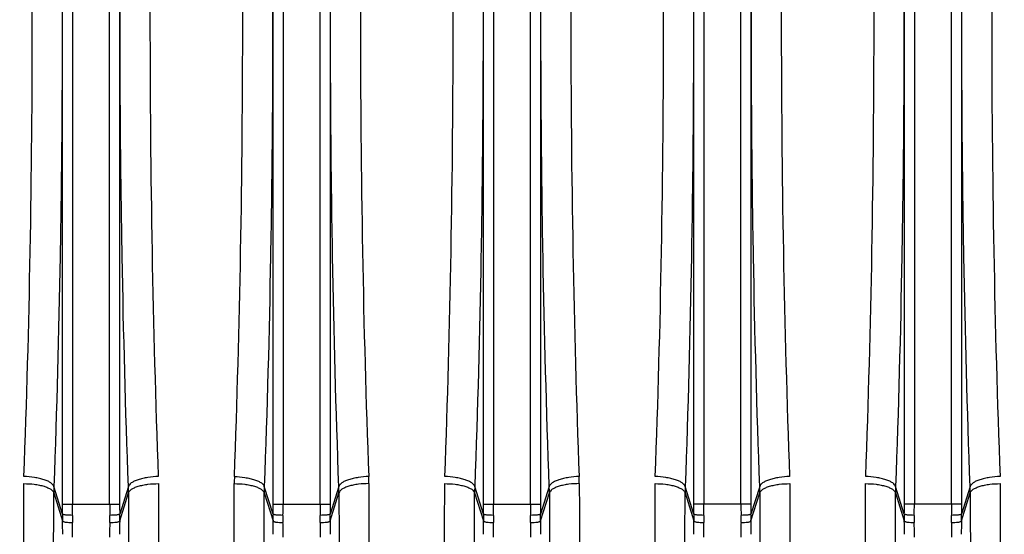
# Model space of a CAD drawing. Extents: x -1598 to 1181, y 8 to 1360.
# Tile 33 of 62: x -841 to -743, y 1158 to 1210. Entities that reach past the tile are written whole.
import ezdxf

# ---------------------------------------------------------------- set-up
doc = ezdxf.new("R2010")
doc.units = 0
doc.header["$LTSCALE"] = 65.395
doc.layers.add('SG38_1', color=7, linetype='CONTINUOUS')

msp = doc.modelspace()

# ---------------------------------------------------------------- linework, layer by layer
at = {"layer": 'SG38_1', "color": 9, "linetype": 'CONTINUOUS'}
for p, q in [((-837.032, 1161.476), (-837.032, 1258.154)), ((-836.038, 1258.154), (-836.038, 1161.476)), ((-832.339, 1161.476), (-832.339, 1258.154)), ((-831.344, 1258.154), (-831.344, 1161.476)), ((-816.032, 1161.476), (-816.032, 1258.154)), ((-815.038, 1258.154), (-815.038, 1161.476)), ((-811.339, 1161.476), (-811.339, 1258.154)), ((-810.344, 1258.154), (-810.344, 1161.476)), ((-795.032, 1161.476), (-795.032, 1258.154)), ((-794.038, 1258.154), (-794.038, 1161.476)), ((-790.339, 1161.476), (-790.339, 1258.154)), ((-789.344, 1258.154), (-789.344, 1161.476)), ((-774.032, 1161.476), (-774.032, 1258.154)), ((-773.038, 1258.154), (-773.038, 1161.476)), ((-769.339, 1161.476), (-769.339, 1258.154)), ((-768.344, 1258.154), (-768.344, 1161.476)), ((-753.032, 1161.476), (-753.032, 1258.154)), ((-752.038, 1258.154), (-752.038, 1161.476)), ((-748.339, 1161.476), (-748.339, 1258.154)), ((-747.344, 1258.154), (-747.344, 1161.476)), ((-837.92, 1162.63), (-837.038, 1159.815)), ((-837.038, 1160.486), (-837.907, 1163.261)), ((-831.339, 1159.815), (-830.457, 1162.63)), ((-830.469, 1163.261), (-831.338, 1160.486)), ((-816.92, 1162.63), (-816.038, 1159.815)), ((-816.038, 1160.486), (-816.907, 1163.261)), ((-810.339, 1159.815), (-809.457, 1162.63)), ((-809.469, 1163.261), (-810.338, 1160.486)), ((-795.92, 1162.63), (-795.038, 1159.815)), ((-795.038, 1160.486), (-795.907, 1163.261)), ((-789.339, 1159.815), (-788.457, 1162.63)), ((-788.469, 1163.261), (-789.338, 1160.486)), ((-774.92, 1162.63), (-774.038, 1159.815)), ((-774.038, 1160.486), (-774.907, 1163.261)), ((-768.339, 1159.815), (-767.457, 1162.63)), ((-767.469, 1163.261), (-768.338, 1160.486)), ((-753.92, 1162.63), (-753.038, 1159.815)), ((-753.038, 1160.486), (-753.907, 1163.261)), ((-747.339, 1159.815), (-746.457, 1162.63)), ((-746.469, 1163.261), (-747.338, 1160.486)), ((-837.032, 1161.476), (-831.344, 1161.476)), ((-816.032, 1161.476), (-810.344, 1161.476)), ((-795.032, 1161.476), (-789.344, 1161.476)), ((-768.344, 1161.476), (-774.032, 1161.476)), ((-747.344, 1161.476), (-753.032, 1161.476))]:
    msp.add_line(p, q, dxfattribs=at)
at = {"layer": 'SG38_1', "color": 2, "linetype": 'CONTINUOUS'}
for centre, radius, start, end in [((-799.631, 1163.493), 20.274, 177.85626, 179.8655), ((-825.875, 1163.517), 19.404, 0.06931, 2.16871), ((-804.875, 1163.517), 19.404, 0.06931, 2.16871), ((-819.861, 1162.594), 18.059, 177.88237, 179.88497), ((-848.524, 1162.594), 18.067, 0.11566, 2.11738), ((-777.861, 1162.594), 18.059, 177.88237, 179.88497), ((-756.861, 1162.594), 18.059, 177.88237, 179.88497), ((-785.524, 1162.594), 18.067, 0.11566, 2.11738), ((-735.861, 1162.594), 18.059, 177.88237, 179.88497), ((-764.524, 1162.594), 18.067, 0.11566, 2.11738), ((-811.624, 1160.16), 25.416, 179.26635, 180.77883), ((-856.438, 1160.16), 25.102, 359.2117, 0.74312), ((-790.624, 1160.16), 25.416, 179.26635, 180.77883), ((-835.438, 1160.16), 25.102, 359.2117, 0.74312), ((-769.624, 1160.16), 25.416, 179.26635, 180.77883), ((-814.438, 1160.16), 25.102, 359.2117, 0.74312), ((-748.624, 1160.16), 25.416, 179.26635, 180.77883), ((-793.438, 1160.16), 25.102, 359.2117, 0.74312), ((-727.624, 1160.16), 25.416, 179.26635, 180.77883), ((-772.438, 1160.16), 25.102, 359.2117, 0.74312), ((-805.94, 1160.055), 30.106, 179.38971, 180.74133), ((-862.554, 1160.055), 30.223, 359.26129, 0.60763), ((-784.94, 1160.055), 30.106, 179.38971, 180.74133), ((-841.554, 1160.055), 30.223, 359.26129, 0.60763), ((-763.94, 1160.055), 30.106, 179.38971, 180.74133), ((-820.554, 1160.055), 30.223, 359.26129, 0.60763), ((-742.94, 1160.055), 30.106, 179.38971, 180.74133), ((-799.554, 1160.055), 30.223, 359.26129, 0.60763), ((-721.94, 1160.055), 30.106, 179.38971, 180.74133), ((-778.554, 1160.055), 30.223, 359.26129, 0.60763)]:
    msp.add_arc(centre, radius, start, end, dxfattribs=at)
at = {"layer": 'SG38_1', "color": 9, "linetype": 'CONTINUOUS'}
for centre, radius, start, end in [((-798.915, 1162.595), 18.005, 177.87887, 179.88745), ((-827.462, 1162.595), 18.005, 0.1127, 2.12127), ((-806.462, 1162.595), 18.005, 0.1127, 2.12127), ((-922.328, 1161.475), 85.295, 359.33522, 0.0003), ((-941.357, 1161.475), 105.32, 359.40183, 0.00024), ((-727.366, 1161.474), 104.972, 179.9988, 180.5992), ((-746.31, 1161.474), 85.034, 179.99868, 180.6658), ((-901.328, 1161.475), 85.295, 359.33522, 0.0003), ((-920.357, 1161.475), 105.32, 359.40183, 0.00024), ((-706.366, 1161.474), 104.972, 179.9988, 180.5992), ((-725.31, 1161.474), 85.034, 179.99868, 180.6658), ((-880.328, 1161.475), 85.295, 359.33522, 0.0003), ((-899.357, 1161.475), 105.32, 359.40183, 0.00024), ((-685.366, 1161.474), 104.972, 179.9988, 180.5992), ((-704.31, 1161.474), 85.034, 179.99868, 180.6658), ((-859.328, 1161.475), 85.295, 359.33522, 0.0003), ((-878.357, 1161.475), 105.32, 359.40183, 0.00024), ((-664.366, 1161.474), 104.972, 179.9988, 180.5992), ((-683.31, 1161.474), 85.034, 179.99868, 180.6658), ((-838.328, 1161.475), 85.295, 359.33522, 0.0003), ((-857.357, 1161.475), 105.32, 359.40183, 0.00024), ((-643.366, 1161.474), 104.972, 179.9988, 180.5992), ((-662.31, 1161.474), 85.034, 179.99868, 180.6658), ((-929.554, 1158.466), 92.526, 0.01306, 0.83533), ((-950.124, 1158.168), 114.091, 0.01176, 0.7523), ((-720.546, 1158.183), 111.798, 179.24009, 179.99581), ((-740.628, 1158.479), 90.721, 179.15649, 179.99512), ((-908.587, 1158.466), 92.559, 0.01321, 0.83518), ((-929.124, 1158.168), 114.091, 0.01176, 0.7523), ((-699.546, 1158.183), 111.798, 179.24009, 179.99581), ((-719.628, 1158.479), 90.721, 179.15649, 179.99512), ((-887.556, 1158.466), 92.528, 0.01307, 0.83532), ((-908.124, 1158.168), 114.091, 0.01176, 0.7523), ((-678.546, 1158.183), 111.798, 179.24009, 179.99581), ((-698.628, 1158.479), 90.721, 179.15649, 179.99512), ((-866.556, 1158.466), 92.528, 0.01307, 0.83532), ((-887.124, 1158.168), 114.091, 0.01176, 0.7523), ((-657.546, 1158.183), 111.798, 179.24009, 179.99581), ((-677.628, 1158.479), 90.721, 179.15649, 179.99512), ((-845.579, 1158.466), 92.551, 0.01317, 0.83522), ((-866.124, 1158.168), 114.091, 0.01176, 0.7523), ((-636.546, 1158.183), 111.798, 179.24009, 179.99581), ((-656.628, 1158.479), 90.721, 179.15649, 179.99512)]:
    msp.add_arc(centre, radius, start, end, dxfattribs=at)
for points, knots in [([(-837.907, 1256.369), (-837.626, 1248.725), (-837.212, 1233.208), (-837.008, 1209.815), (-837.212, 1186.422), (-837.626, 1170.905), (-837.907, 1163.261)], [0, 0, 0, 0, 0.246421, 0.5, 0.753579, 1, 1, 1, 1]), ([(-830.469, 1163.261), (-830.75, 1170.905), (-831.165, 1186.422), (-831.369, 1209.815), (-831.165, 1233.208), (-830.75, 1248.725), (-830.469, 1256.369)], [0, 0, 0, 0, 0.246421, 0.5, 0.753579, 1, 1, 1, 1]), ([(-816.907, 1256.369), (-816.626, 1248.725), (-816.212, 1233.208), (-816.008, 1209.815), (-816.212, 1186.422), (-816.626, 1170.905), (-816.907, 1163.261)], [0, 0, 0, 0, 0.246421, 0.5, 0.753579, 1, 1, 1, 1]), ([(-809.469, 1163.261), (-809.75, 1170.905), (-810.165, 1186.422), (-810.369, 1209.815), (-810.165, 1233.208), (-809.75, 1248.725), (-809.469, 1256.369)], [0, 0, 0, 0, 0.246421, 0.5, 0.753579, 1, 1, 1, 1]), ([(-795.907, 1256.369), (-795.626, 1248.725), (-795.212, 1233.208), (-795.008, 1209.815), (-795.212, 1186.422), (-795.626, 1170.905), (-795.907, 1163.261)], [0, 0, 0, 0, 0.246421, 0.5, 0.753579, 1, 1, 1, 1]), ([(-788.469, 1163.261), (-788.75, 1170.905), (-789.165, 1186.422), (-789.369, 1209.815), (-789.165, 1233.208), (-788.75, 1248.725), (-788.469, 1256.369)], [0, 0, 0, 0, 0.246421, 0.5, 0.753579, 1, 1, 1, 1]), ([(-774.907, 1256.369), (-774.626, 1248.725), (-774.212, 1233.208), (-774.008, 1209.815), (-774.212, 1186.422), (-774.626, 1170.905), (-774.907, 1163.261)], [0, 0, 0, 0, 0.246421, 0.5, 0.753579, 1, 1, 1, 1]), ([(-767.469, 1163.261), (-767.75, 1170.905), (-768.165, 1186.422), (-768.369, 1209.815), (-768.165, 1233.208), (-767.75, 1248.725), (-767.469, 1256.369)], [0, 0, 0, 0, 0.246421, 0.5, 0.753579, 1, 1, 1, 1]), ([(-753.907, 1256.369), (-753.626, 1248.725), (-753.212, 1233.208), (-753.008, 1209.815), (-753.212, 1186.422), (-753.626, 1170.905), (-753.907, 1163.261)], [0, 0, 0, 0, 0.246421, 0.5, 0.753579, 1, 1, 1, 1]), ([(-746.469, 1163.261), (-746.75, 1170.905), (-747.165, 1186.422), (-747.369, 1209.815), (-747.165, 1233.208), (-746.75, 1248.725), (-746.469, 1256.369)], [0, 0, 0, 0, 0.246421, 0.5, 0.753579, 1, 1, 1, 1]), ([(-819.905, 1163.541), (-819.557, 1163.54), (-819.036, 1163.51), (-818.365, 1163.403), (-817.91, 1163.291), (-817.524, 1163.153), (-817.225, 1162.995), (-817.02, 1162.826), (-816.938, 1162.693), (-816.92, 1162.63)], [0, 0, 0, 0, 0.322388, 0.481536, 0.628434, 0.755953, 0.859747, 0.939547, 1, 1, 1, 1]), ([(-819.891, 1164.252), (-819.542, 1164.24), (-819.021, 1164.194), (-818.351, 1164.067), (-817.896, 1163.943), (-817.511, 1163.795), (-817.213, 1163.63), (-817.008, 1163.458), (-816.926, 1163.324), (-816.907, 1163.261)], [0, 0, 0, 0, 0.321409, 0.480487, 0.627581, 0.755488, 0.859715, 0.939773, 1, 1, 1, 1]), ([(-806.486, 1164.252), (-806.834, 1164.24), (-807.356, 1164.194), (-808.026, 1164.067), (-808.481, 1163.943), (-808.866, 1163.795), (-809.164, 1163.63), (-809.369, 1163.458), (-809.451, 1163.324), (-809.469, 1163.261)], [0, 0, 0, 0, 0.321407, 0.480484, 0.627578, 0.755484, 0.859713, 0.939772, 1, 1, 1, 1]), ([(-806.472, 1163.541), (-806.82, 1163.54), (-807.341, 1163.51), (-808.012, 1163.403), (-808.467, 1163.291), (-808.853, 1163.153), (-809.151, 1162.995), (-809.357, 1162.826), (-809.438, 1162.693), (-809.457, 1162.63)], [0, 0, 0, 0, 0.322426, 0.481577, 0.628467, 0.755974, 0.859756, 0.93955, 1, 1, 1, 1]), ([(-785.486, 1164.252), (-785.834, 1164.24), (-786.356, 1164.194), (-787.026, 1164.067), (-787.481, 1163.943), (-787.866, 1163.795), (-788.164, 1163.63), (-788.369, 1163.458), (-788.451, 1163.324), (-788.469, 1163.261)], [0, 0, 0, 0, 0.321407, 0.480484, 0.627578, 0.755484, 0.859713, 0.939772, 1, 1, 1, 1]), ([(-785.472, 1163.541), (-785.82, 1163.54), (-786.341, 1163.51), (-787.012, 1163.403), (-787.467, 1163.291), (-787.853, 1163.153), (-788.151, 1162.995), (-788.357, 1162.826), (-788.438, 1162.693), (-788.457, 1162.63)], [0, 0, 0, 0, 0.322426, 0.481577, 0.628467, 0.755974, 0.859756, 0.93955, 1, 1, 1, 1]), ([(-838.332, 1077.065), (-838.305, 1079.067), (-838.254, 1083.594), (-838.16, 1094.611), (-838.063, 1111.758), (-837.975, 1135.753), (-837.936, 1153.258), (-837.92, 1162.63)], [0, 0, 0, 0, 0.07019, 0.158732, 0.386276, 0.671395, 1, 1, 1, 1]), ([(-830.457, 1162.63), (-830.441, 1153.258), (-830.402, 1135.753), (-830.313, 1111.758), (-830.217, 1094.611), (-830.123, 1083.594), (-830.072, 1079.067), (-830.044, 1077.065)], [0, 0, 0, 0, 0.328606, 0.613724, 0.841268, 0.929811, 1, 1, 1, 1]), ([(-817.332, 1077.065), (-817.305, 1079.067), (-817.254, 1083.594), (-817.16, 1094.611), (-817.063, 1111.758), (-816.975, 1135.753), (-816.936, 1153.258), (-816.92, 1162.63)], [0, 0, 0, 0, 0.07019, 0.158732, 0.386276, 0.671395, 1, 1, 1, 1]), ([(-809.457, 1162.63), (-809.441, 1153.258), (-809.402, 1135.753), (-809.313, 1111.758), (-809.217, 1094.611), (-809.123, 1083.594), (-809.072, 1079.067), (-809.044, 1077.065)], [0, 0, 0, 0, 0.328606, 0.613724, 0.841268, 0.929811, 1, 1, 1, 1]), ([(-796.332, 1077.065), (-796.305, 1079.067), (-796.254, 1083.594), (-796.16, 1094.611), (-796.063, 1111.758), (-795.975, 1135.753), (-795.936, 1153.258), (-795.92, 1162.63)], [0, 0, 0, 0, 0.07019, 0.158732, 0.386276, 0.671395, 1, 1, 1, 1]), ([(-788.457, 1162.63), (-788.441, 1153.258), (-788.402, 1135.753), (-788.313, 1111.758), (-788.217, 1094.611), (-788.123, 1083.594), (-788.072, 1079.067), (-788.044, 1077.065)], [0, 0, 0, 0, 0.328606, 0.613724, 0.841268, 0.929811, 1, 1, 1, 1]), ([(-775.332, 1077.065), (-775.305, 1079.067), (-775.254, 1083.594), (-775.16, 1094.611), (-775.063, 1111.758), (-774.975, 1135.753), (-774.936, 1153.258), (-774.92, 1162.63)], [0, 0, 0, 0, 0.07019, 0.158732, 0.386276, 0.671395, 1, 1, 1, 1]), ([(-767.457, 1162.63), (-767.441, 1153.258), (-767.402, 1135.753), (-767.313, 1111.758), (-767.217, 1094.611), (-767.123, 1083.594), (-767.072, 1079.067), (-767.044, 1077.065)], [0, 0, 0, 0, 0.328606, 0.613724, 0.841268, 0.929811, 1, 1, 1, 1]), ([(-754.332, 1077.065), (-754.305, 1079.067), (-754.254, 1083.594), (-754.16, 1094.611), (-754.063, 1111.758), (-753.975, 1135.753), (-753.936, 1153.258), (-753.92, 1162.63)], [0, 0, 0, 0, 0.07019, 0.158732, 0.386276, 0.671395, 1, 1, 1, 1]), ([(-746.457, 1162.63), (-746.441, 1153.258), (-746.402, 1135.753), (-746.313, 1111.758), (-746.217, 1094.611), (-746.123, 1083.594), (-746.072, 1079.067), (-746.044, 1077.065)], [0, 0, 0, 0, 0.328606, 0.613724, 0.841268, 0.929811, 1, 1, 1, 1])]:
    msp.add_open_spline(points, degree=3, knots=knots, dxfattribs=at)
at = {"layer": 'SG38_1', "color": 2, "linetype": 'CONTINUOUS'}
for points, knots in [([(-840.891, 1164.252), (-840.61, 1171.733), (-840.196, 1186.92), (-839.991, 1209.815), (-840.196, 1232.711), (-840.61, 1247.897), (-840.891, 1255.379)], [0, 0, 0, 0, 0.246426, 0.500001, 0.753577, 1, 1, 1, 1]), ([(-827.486, 1255.379), (-827.767, 1247.897), (-828.181, 1232.71), (-828.386, 1209.815), (-828.181, 1186.92), (-827.767, 1171.733), (-827.486, 1164.252)], [0, 0, 0, 0, 0.246426, 0.500001, 0.753577, 1, 1, 1, 1]), ([(-819.891, 1164.252), (-819.61, 1171.733), (-819.196, 1186.92), (-818.991, 1209.815), (-819.196, 1232.711), (-819.61, 1247.897), (-819.891, 1255.379)], [0, 0, 0, 0, 0.246426, 0.500001, 0.753577, 1, 1, 1, 1]), ([(-806.486, 1255.379), (-806.767, 1247.897), (-807.181, 1232.71), (-807.386, 1209.815), (-807.181, 1186.92), (-806.767, 1171.733), (-806.486, 1164.252)], [0, 0, 0, 0, 0.246426, 0.500001, 0.753577, 1, 1, 1, 1]), ([(-798.891, 1164.252), (-798.61, 1171.733), (-798.196, 1186.92), (-797.991, 1209.815), (-798.196, 1232.711), (-798.61, 1247.897), (-798.891, 1255.379)], [0, 0, 0, 0, 0.246426, 0.500001, 0.753577, 1, 1, 1, 1]), ([(-785.486, 1255.379), (-785.767, 1247.897), (-786.181, 1232.71), (-786.386, 1209.815), (-786.181, 1186.92), (-785.767, 1171.733), (-785.486, 1164.252)], [0, 0, 0, 0, 0.246426, 0.500001, 0.753577, 1, 1, 1, 1]), ([(-777.891, 1164.252), (-777.61, 1171.733), (-777.196, 1186.92), (-776.991, 1209.815), (-777.196, 1232.711), (-777.61, 1247.897), (-777.891, 1255.379)], [0, 0, 0, 0, 0.246426, 0.500001, 0.753577, 1, 1, 1, 1]), ([(-764.486, 1255.379), (-764.767, 1247.897), (-765.181, 1232.71), (-765.386, 1209.815), (-765.181, 1186.92), (-764.767, 1171.733), (-764.486, 1164.252)], [0, 0, 0, 0, 0.246426, 0.500001, 0.753577, 1, 1, 1, 1]), ([(-756.891, 1164.252), (-756.61, 1171.733), (-756.196, 1186.92), (-755.991, 1209.815), (-756.196, 1232.711), (-756.61, 1247.897), (-756.891, 1255.379)], [0, 0, 0, 0, 0.246426, 0.500001, 0.753577, 1, 1, 1, 1]), ([(-743.486, 1255.379), (-743.767, 1247.897), (-744.181, 1232.71), (-744.386, 1209.815), (-744.181, 1186.92), (-743.767, 1171.733), (-743.486, 1164.252)], [0, 0, 0, 0, 0.246426, 0.500001, 0.753577, 1, 1, 1, 1]), ([(-841.318, 1079.62), (-841.29, 1081.583), (-841.239, 1086.024), (-841.145, 1096.83), (-841.049, 1113.649), (-840.96, 1137.182), (-840.921, 1154.349), (-840.905, 1163.541)], [0, 0, 0, 0, 0.070203, 0.158755, 0.386307, 0.671417, 1, 1, 1, 1]), ([(-840.906, 1163.541), (-840.557, 1163.54), (-840.036, 1163.51), (-839.365, 1163.403), (-838.91, 1163.291), (-838.524, 1163.153), (-838.225, 1162.995), (-838.02, 1162.826), (-837.938, 1162.693), (-837.92, 1162.63)], [0, 0, 0, 0, 0.322386, 0.481534, 0.628432, 0.755953, 0.859747, 0.939547, 1, 1, 1, 1]), ([(-837.907, 1163.261), (-837.926, 1163.324), (-838.008, 1163.458), (-838.213, 1163.63), (-838.511, 1163.795), (-838.896, 1163.943), (-839.351, 1164.067), (-840.021, 1164.194), (-840.542, 1164.24), (-840.891, 1164.252)], [0, 0, 0, 0, 0.060229, 0.140289, 0.244518, 0.372425, 0.519518, 0.678595, 1, 1, 1, 1]), ([(-827.486, 1164.252), (-827.834, 1164.24), (-828.356, 1164.194), (-829.026, 1164.067), (-829.481, 1163.943), (-829.866, 1163.795), (-830.164, 1163.63), (-830.369, 1163.458), (-830.451, 1163.324), (-830.469, 1163.261)], [0, 0, 0, 0, 0.321405, 0.480482, 0.627575, 0.755482, 0.859711, 0.939771, 1, 1, 1, 1]), ([(-830.457, 1162.63), (-830.438, 1162.693), (-830.357, 1162.826), (-830.151, 1162.995), (-829.853, 1163.153), (-829.467, 1163.291), (-829.012, 1163.403), (-828.341, 1163.51), (-827.82, 1163.54), (-827.472, 1163.541)], [0, 0, 0, 0, 0.060454, 0.140252, 0.24404, 0.371552, 0.518443, 0.677591, 1, 1, 1, 1]), ([(-827.472, 1163.541), (-827.456, 1154.349), (-827.417, 1137.181), (-827.329, 1113.649), (-827.232, 1096.83), (-827.138, 1086.024), (-827.087, 1081.583), (-827.059, 1079.62)], [0, 0, 0, 0, 0.328583, 0.613693, 0.841245, 0.929797, 1, 1, 1, 1]), ([(-820.318, 1079.62), (-820.29, 1081.583), (-820.239, 1086.024), (-820.145, 1096.83), (-820.049, 1113.649), (-819.96, 1137.182), (-819.921, 1154.349), (-819.905, 1163.541)], [0, 0, 0, 0, 0.070203, 0.158755, 0.386307, 0.671417, 1, 1, 1, 1]), ([(-806.472, 1163.541), (-806.456, 1154.349), (-806.417, 1137.181), (-806.329, 1113.649), (-806.232, 1096.83), (-806.138, 1086.024), (-806.087, 1081.583), (-806.059, 1079.62)], [0, 0, 0, 0, 0.328583, 0.613693, 0.841245, 0.929797, 1, 1, 1, 1]), ([(-799.318, 1079.62), (-799.29, 1081.583), (-799.239, 1086.024), (-799.145, 1096.83), (-799.049, 1113.649), (-798.96, 1137.182), (-798.921, 1154.349), (-798.905, 1163.541)], [0, 0, 0, 0, 0.070203, 0.158755, 0.386307, 0.671417, 1, 1, 1, 1]), ([(-798.906, 1163.541), (-798.557, 1163.54), (-798.036, 1163.51), (-797.365, 1163.403), (-796.91, 1163.291), (-796.524, 1163.153), (-796.225, 1162.995), (-796.02, 1162.826), (-795.938, 1162.693), (-795.92, 1162.63)], [0, 0, 0, 0, 0.322386, 0.481534, 0.628432, 0.755953, 0.859747, 0.939547, 1, 1, 1, 1]), ([(-795.907, 1163.261), (-795.926, 1163.324), (-796.008, 1163.458), (-796.213, 1163.63), (-796.511, 1163.795), (-796.896, 1163.943), (-797.351, 1164.067), (-798.021, 1164.194), (-798.542, 1164.24), (-798.891, 1164.252)], [0, 0, 0, 0, 0.060229, 0.140289, 0.244518, 0.372425, 0.519518, 0.678595, 1, 1, 1, 1]), ([(-785.472, 1163.541), (-785.456, 1154.349), (-785.417, 1137.181), (-785.329, 1113.649), (-785.232, 1096.83), (-785.138, 1086.024), (-785.087, 1081.583), (-785.059, 1079.62)], [0, 0, 0, 0, 0.328583, 0.613693, 0.841245, 0.929797, 1, 1, 1, 1]), ([(-778.318, 1079.62), (-778.29, 1081.583), (-778.239, 1086.024), (-778.145, 1096.83), (-778.049, 1113.649), (-777.96, 1137.182), (-777.921, 1154.349), (-777.905, 1163.541)], [0, 0, 0, 0, 0.070203, 0.158755, 0.386307, 0.671417, 1, 1, 1, 1]), ([(-777.906, 1163.541), (-777.557, 1163.54), (-777.036, 1163.51), (-776.365, 1163.403), (-775.91, 1163.291), (-775.524, 1163.153), (-775.225, 1162.995), (-775.02, 1162.826), (-774.938, 1162.693), (-774.92, 1162.63)], [0, 0, 0, 0, 0.322385, 0.481534, 0.628432, 0.755952, 0.859746, 0.939547, 1, 1, 1, 1]), ([(-774.907, 1163.261), (-774.926, 1163.324), (-775.008, 1163.458), (-775.213, 1163.63), (-775.511, 1163.795), (-775.896, 1163.943), (-776.351, 1164.067), (-777.021, 1164.194), (-777.542, 1164.24), (-777.891, 1164.252)], [0, 0, 0, 0, 0.060229, 0.140289, 0.244518, 0.372425, 0.519518, 0.678595, 1, 1, 1, 1]), ([(-764.486, 1164.252), (-764.834, 1164.24), (-765.356, 1164.194), (-766.026, 1164.067), (-766.481, 1163.943), (-766.866, 1163.795), (-767.164, 1163.63), (-767.369, 1163.458), (-767.451, 1163.324), (-767.469, 1163.261)], [0, 0, 0, 0, 0.321405, 0.480482, 0.627575, 0.755482, 0.859711, 0.939771, 1, 1, 1, 1]), ([(-767.457, 1162.63), (-767.438, 1162.693), (-767.357, 1162.826), (-767.151, 1162.995), (-766.853, 1163.153), (-766.467, 1163.291), (-766.012, 1163.403), (-765.341, 1163.51), (-764.82, 1163.54), (-764.472, 1163.541)], [0, 0, 0, 0, 0.060454, 0.140252, 0.24404, 0.371552, 0.518443, 0.677591, 1, 1, 1, 1]), ([(-764.472, 1163.541), (-764.456, 1154.349), (-764.417, 1137.181), (-764.329, 1113.649), (-764.232, 1096.83), (-764.138, 1086.024), (-764.087, 1081.583), (-764.059, 1079.62)], [0, 0, 0, 0, 0.328583, 0.613693, 0.841245, 0.929797, 1, 1, 1, 1]), ([(-757.318, 1079.62), (-757.29, 1081.583), (-757.239, 1086.024), (-757.145, 1096.83), (-757.049, 1113.649), (-756.96, 1137.182), (-756.921, 1154.349), (-756.905, 1163.541)], [0, 0, 0, 0, 0.070203, 0.158755, 0.386307, 0.671417, 1, 1, 1, 1]), ([(-756.906, 1163.541), (-756.557, 1163.54), (-756.036, 1163.51), (-755.365, 1163.403), (-754.91, 1163.291), (-754.524, 1163.153), (-754.225, 1162.995), (-754.02, 1162.826), (-753.938, 1162.693), (-753.92, 1162.63)], [0, 0, 0, 0, 0.322386, 0.481534, 0.628432, 0.755953, 0.859747, 0.939547, 1, 1, 1, 1]), ([(-753.907, 1163.261), (-753.926, 1163.324), (-754.008, 1163.458), (-754.213, 1163.63), (-754.511, 1163.795), (-754.896, 1163.943), (-755.351, 1164.067), (-756.021, 1164.194), (-756.542, 1164.24), (-756.891, 1164.252)], [0, 0, 0, 0, 0.060229, 0.140289, 0.244518, 0.372425, 0.519518, 0.678595, 1, 1, 1, 1]), ([(-743.486, 1164.252), (-743.834, 1164.24), (-744.356, 1164.194), (-745.026, 1164.067), (-745.481, 1163.943), (-745.866, 1163.795), (-746.164, 1163.63), (-746.369, 1163.458), (-746.451, 1163.324), (-746.469, 1163.261)], [0, 0, 0, 0, 0.321405, 0.480482, 0.627575, 0.755482, 0.859711, 0.939771, 1, 1, 1, 1]), ([(-746.457, 1162.63), (-746.438, 1162.693), (-746.357, 1162.826), (-746.151, 1162.995), (-745.853, 1163.153), (-745.467, 1163.291), (-745.012, 1163.403), (-744.341, 1163.51), (-743.82, 1163.54), (-743.472, 1163.541)], [0, 0, 0, 0, 0.060454, 0.140252, 0.24404, 0.371552, 0.518443, 0.677591, 1, 1, 1, 1]), ([(-743.472, 1163.541), (-743.456, 1154.349), (-743.417, 1137.181), (-743.329, 1113.649), (-743.232, 1096.83), (-743.138, 1086.024), (-743.087, 1081.583), (-743.059, 1079.62)], [0, 0, 0, 0, 0.328583, 0.613693, 0.841245, 0.929797, 1, 1, 1, 1]), ([(-836.044, 1160.376), (-836.163, 1160.377), (-836.338, 1160.382), (-836.561, 1160.397), (-836.706, 1160.41), (-836.829, 1160.426), (-836.926, 1160.443), (-836.993, 1160.461), (-837.029, 1160.476), (-837.038, 1160.486)], [0, 0, 0, 0, 0.356362, 0.51983, 0.666177, 0.790644, 0.8893, 0.959342, 1, 1, 1, 1]), ([(-831.338, 1160.486), (-831.348, 1160.476), (-831.384, 1160.461), (-831.451, 1160.443), (-831.548, 1160.426), (-831.671, 1160.41), (-831.816, 1160.397), (-832.039, 1160.382), (-832.213, 1160.377), (-832.333, 1160.376)], [0, 0, 0, 0, 0.040658, 0.110701, 0.209356, 0.333823, 0.48017, 0.643638, 1, 1, 1, 1]), ([(-815.044, 1160.376), (-815.163, 1160.377), (-815.338, 1160.382), (-815.561, 1160.397), (-815.706, 1160.41), (-815.829, 1160.426), (-815.926, 1160.443), (-815.993, 1160.461), (-816.029, 1160.476), (-816.038, 1160.486)], [0, 0, 0, 0, 0.356362, 0.51983, 0.666177, 0.790644, 0.8893, 0.959342, 1, 1, 1, 1]), ([(-810.338, 1160.486), (-810.348, 1160.476), (-810.384, 1160.461), (-810.451, 1160.443), (-810.548, 1160.426), (-810.671, 1160.41), (-810.816, 1160.397), (-811.039, 1160.382), (-811.213, 1160.377), (-811.333, 1160.376)], [0, 0, 0, 0, 0.040658, 0.110701, 0.209356, 0.333823, 0.48017, 0.643638, 1, 1, 1, 1]), ([(-794.044, 1160.376), (-794.163, 1160.377), (-794.338, 1160.382), (-794.561, 1160.397), (-794.706, 1160.41), (-794.829, 1160.426), (-794.926, 1160.443), (-794.993, 1160.461), (-795.029, 1160.476), (-795.038, 1160.486)], [0, 0, 0, 0, 0.356362, 0.51983, 0.666177, 0.790644, 0.8893, 0.959342, 1, 1, 1, 1]), ([(-789.338, 1160.486), (-789.348, 1160.476), (-789.384, 1160.461), (-789.451, 1160.443), (-789.548, 1160.426), (-789.671, 1160.41), (-789.816, 1160.397), (-790.039, 1160.382), (-790.213, 1160.377), (-790.333, 1160.376)], [0, 0, 0, 0, 0.040658, 0.110701, 0.209356, 0.333823, 0.48017, 0.643638, 1, 1, 1, 1]), ([(-773.044, 1160.376), (-773.163, 1160.377), (-773.338, 1160.382), (-773.561, 1160.397), (-773.706, 1160.41), (-773.829, 1160.426), (-773.926, 1160.443), (-773.993, 1160.461), (-774.029, 1160.476), (-774.038, 1160.486)], [0, 0, 0, 0, 0.356362, 0.51983, 0.666177, 0.790644, 0.8893, 0.959342, 1, 1, 1, 1]), ([(-768.338, 1160.486), (-768.348, 1160.476), (-768.384, 1160.461), (-768.451, 1160.443), (-768.548, 1160.426), (-768.671, 1160.41), (-768.816, 1160.397), (-769.039, 1160.382), (-769.213, 1160.377), (-769.333, 1160.376)], [0, 0, 0, 0, 0.040658, 0.110701, 0.209356, 0.333823, 0.48017, 0.643638, 1, 1, 1, 1]), ([(-752.044, 1160.376), (-752.163, 1160.377), (-752.338, 1160.382), (-752.561, 1160.397), (-752.706, 1160.41), (-752.829, 1160.426), (-752.926, 1160.443), (-752.993, 1160.461), (-753.029, 1160.476), (-753.038, 1160.486)], [0, 0, 0, 0, 0.356362, 0.51983, 0.666177, 0.790644, 0.8893, 0.959342, 1, 1, 1, 1]), ([(-747.338, 1160.486), (-747.348, 1160.476), (-747.384, 1160.461), (-747.451, 1160.443), (-747.548, 1160.426), (-747.671, 1160.41), (-747.816, 1160.397), (-748.039, 1160.382), (-748.213, 1160.377), (-748.333, 1160.376)], [0, 0, 0, 0, 0.040658, 0.110701, 0.209356, 0.333823, 0.48017, 0.643638, 1, 1, 1, 1]), ([(-837.038, 1159.815), (-837.03, 1159.801), (-836.996, 1159.775), (-836.928, 1159.748), (-836.831, 1159.722), (-836.653, 1159.691), (-836.387, 1159.668), (-836.163, 1159.664), (-836.043, 1159.666)], [0, 0, 0, 0, 0.046398, 0.118474, 0.217379, 0.341071, 0.64762, 1, 1, 1, 1]), ([(-832.334, 1159.665), (-832.218, 1159.664), (-831.993, 1159.668), (-831.726, 1159.69), (-831.543, 1159.723), (-831.444, 1159.749), (-831.378, 1159.777), (-831.346, 1159.802), (-831.339, 1159.815)], [0, 0, 0, 0, 0.340547, 0.658916, 0.787345, 0.887437, 0.956937, 1, 1, 1, 1]), ([(-816.038, 1159.815), (-816.03, 1159.801), (-815.996, 1159.775), (-815.928, 1159.748), (-815.831, 1159.722), (-815.653, 1159.691), (-815.387, 1159.668), (-815.163, 1159.664), (-815.043, 1159.666)], [0, 0, 0, 0, 0.046398, 0.118474, 0.217379, 0.341071, 0.64762, 1, 1, 1, 1]), ([(-811.334, 1159.665), (-811.218, 1159.664), (-810.993, 1159.668), (-810.726, 1159.69), (-810.543, 1159.723), (-810.444, 1159.749), (-810.378, 1159.777), (-810.346, 1159.802), (-810.339, 1159.815)], [0, 0, 0, 0, 0.340547, 0.658916, 0.787345, 0.887437, 0.956937, 1, 1, 1, 1]), ([(-795.038, 1159.815), (-795.03, 1159.801), (-794.996, 1159.775), (-794.928, 1159.748), (-794.831, 1159.722), (-794.653, 1159.691), (-794.387, 1159.668), (-794.163, 1159.664), (-794.043, 1159.666)], [0, 0, 0, 0, 0.046398, 0.118474, 0.217379, 0.341071, 0.64762, 1, 1, 1, 1]), ([(-790.334, 1159.665), (-790.218, 1159.664), (-789.993, 1159.668), (-789.726, 1159.69), (-789.543, 1159.723), (-789.444, 1159.749), (-789.378, 1159.777), (-789.346, 1159.802), (-789.339, 1159.815)], [0, 0, 0, 0, 0.340547, 0.658916, 0.787345, 0.887437, 0.956937, 1, 1, 1, 1]), ([(-774.038, 1159.815), (-774.03, 1159.801), (-773.996, 1159.775), (-773.928, 1159.748), (-773.831, 1159.722), (-773.653, 1159.691), (-773.387, 1159.668), (-773.163, 1159.664), (-773.043, 1159.666)], [0, 0, 0, 0, 0.046398, 0.118474, 0.217379, 0.341071, 0.64762, 1, 1, 1, 1]), ([(-769.334, 1159.665), (-769.218, 1159.664), (-768.993, 1159.668), (-768.726, 1159.69), (-768.543, 1159.723), (-768.444, 1159.749), (-768.378, 1159.777), (-768.346, 1159.802), (-768.339, 1159.815)], [0, 0, 0, 0, 0.340547, 0.658916, 0.787345, 0.887437, 0.956937, 1, 1, 1, 1]), ([(-753.038, 1159.815), (-753.03, 1159.801), (-752.996, 1159.775), (-752.928, 1159.748), (-752.831, 1159.722), (-752.653, 1159.691), (-752.387, 1159.668), (-752.163, 1159.664), (-752.043, 1159.666)], [0, 0, 0, 0, 0.046398, 0.118474, 0.217379, 0.341071, 0.64762, 1, 1, 1, 1]), ([(-748.334, 1159.665), (-748.218, 1159.664), (-747.993, 1159.668), (-747.726, 1159.69), (-747.543, 1159.723), (-747.444, 1159.749), (-747.378, 1159.777), (-747.346, 1159.802), (-747.339, 1159.815)], [0, 0, 0, 0, 0.340547, 0.658916, 0.787345, 0.887437, 0.956937, 1, 1, 1, 1])]:
    msp.add_open_spline(points, degree=3, knots=knots, dxfattribs=at)

doc.saveas('drawing.dxf')
